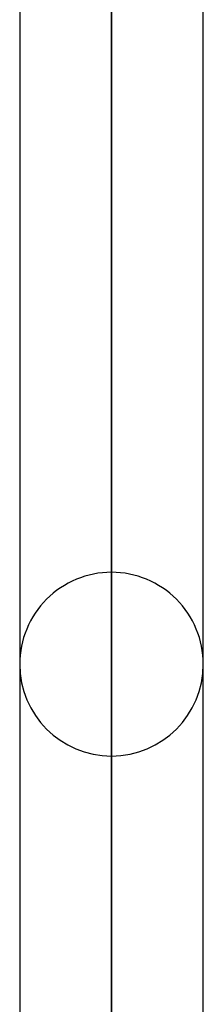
# Model space of a CAD drawing. Header units: millimetres. Extents: x -97 to 82, y -215 to 215.
# Tile 21 of 84: x -34.8 to -33.22, y -79.33 to -70.84. Entities that reach past the tile are written whole.
import ezdxf

# ---------------------------------------------------------------- set-up
doc = ezdxf.new("R2010")
doc.units = ezdxf.units.MM
doc.layers.add('MAIN-1', color=7, linetype='Continuous')
doc.layers.add('MAIN-2', color=7, linetype='Continuous')

msp = doc.modelspace()

# ---------------------------------------------------------------- linework, layer by layer
at = {"layer": 'MAIN-1'}
for p, q in [((-34.0112, 0), (-34.0112, -114.9253)), ((-34.8038, 0), (-34.8038, -114.3442)), ((-33.2188, -114.3788), (-33.2188, 0))]:
    msp.add_line(p, q, dxfattribs=at)
at = {"layer": 'MAIN-2'}
for p, q in [((-34.0112, 0), (-34.0112, -113.8433)), ((-34.0112, -114.9253), (-34.0112, 0)), ((-34.0112, -113.8433), (-34.0112, 0)), ((-34.0112, -56.5704), (-34.0112, -75.6045)), ((-34.0112, -77.1895), (-34.0112, -57.7713))]:
    msp.add_line(p, q, dxfattribs=at)
for start, end in [(89.99998, 180.00021), (359.99977, 89.99998), (180.00021, 270.00002), (270.00002, 359.99977)]:
    msp.add_arc((-34.0112, -76.397), 0.7925, start, end, dxfattribs=at)

doc.saveas('drawing.dxf')
